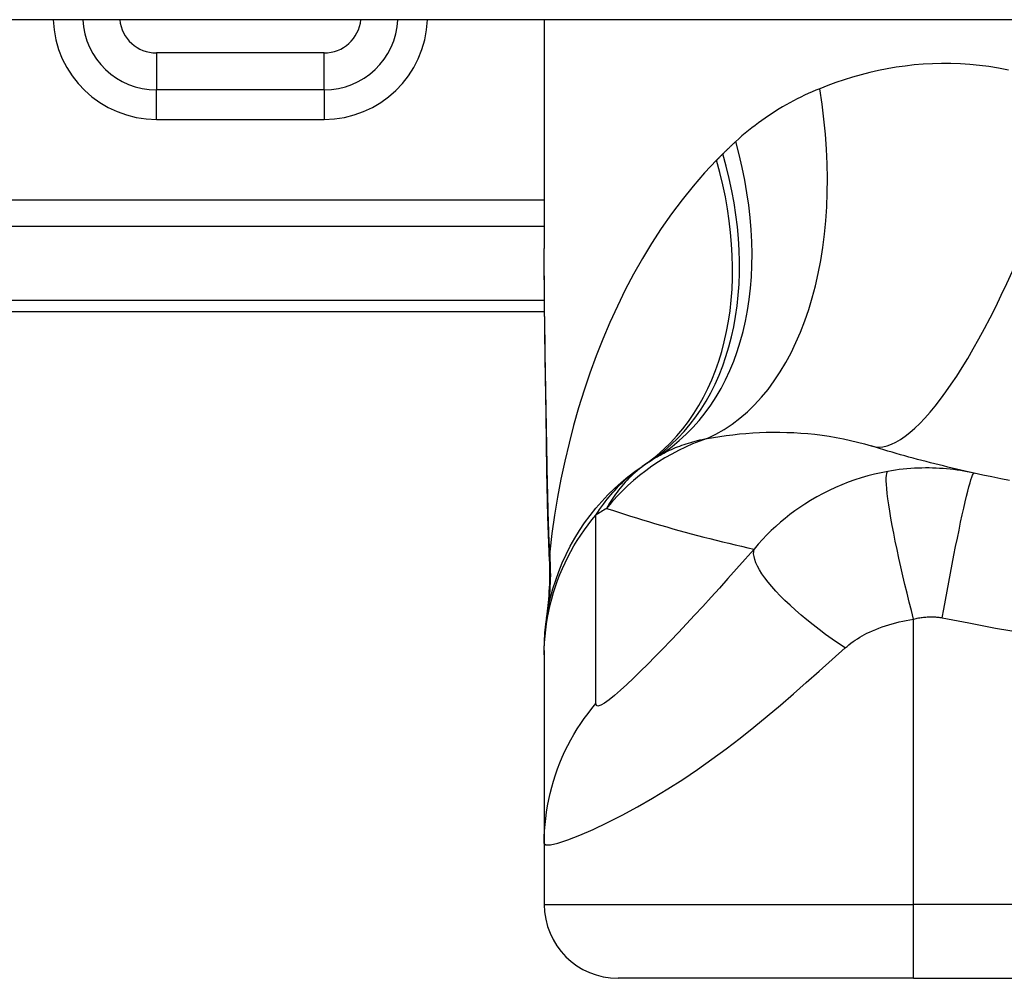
# Model space of a CAD drawing. Header units: inches. Extents: x 14 to 456, y 41 to 215.
# Tile 102 of 154: x 17.383 to 17.908, y 213.002 to 213.513. Entities that reach past the tile are written whole.
import ezdxf

# ---------------------------------------------------------------- set-up
doc = ezdxf.new("R2010")
doc.units = ezdxf.units.IN
doc.header["$MEASUREMENT"] = 0
doc.layers.add('Visible Edges(ANSI)', color=7, linetype='Continuous', lineweight=25)
doc.layers.add('Visible Tangent Edges(ANSI)', color=7, linetype='Continuous', lineweight=25)

msp = doc.modelspace()

# ---------------------------------------------------------------- linework, layer by layer
at = {"layer": 'Visible Edges(ANSI)'}
for p, q in [((61.50022282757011, 213.5132412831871), (13.89522282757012, 213.5132412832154)), ((17.6623645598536, 213.5132412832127), (17.66236455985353, 213.3912927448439)), ((17.54504941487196, 213.4758515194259), (17.45567164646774, 213.475851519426)), ((17.29622282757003, 213.3577412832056), (17.66255227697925, 213.3577412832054)), ((17.66236460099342, 213.1771136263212), (17.66236460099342, 213.1746922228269)), ((17.66236460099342, 213.1746922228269), (17.66236460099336, 213.0742665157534)), ((17.66236455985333, 213.0742665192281), (17.66236455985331, 213.0417294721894)), ((17.85921495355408, 213.0023593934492), (17.70173463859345, 213.0023593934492)), ((17.85921495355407, 213.0023593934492), (18.23323070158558, 213.002359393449))]:
    msp.add_line(p, q, dxfattribs=at)
at = {"layer": 'Visible Edges(ANSI)', "flags": 128}
for points in [[(17.66382496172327, 213.2727168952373), (17.66334258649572, 213.3028908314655), (17.66286875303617, 213.3327784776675), (17.66250802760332, 213.3622793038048), (17.66236460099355, 213.3912927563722)], [(17.89148039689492, 213.2715875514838), (17.88912150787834, 213.2721098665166), (17.88676937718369, 213.2726394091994), (17.88442405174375, 213.2731760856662), (17.88208548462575, 213.2737199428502), (17.87975367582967, 213.2742708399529), (17.87742857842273, 213.274828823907), (17.87511023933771, 213.2753938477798), (17.87279865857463, 213.2759659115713), (17.87049378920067, 213.2765449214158), (17.86819558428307, 213.2771308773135), (17.86590413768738, 213.2777237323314), (17.86361935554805, 213.2783235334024), (17.86134128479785, 213.2789301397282), (17.859069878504, 213.2795436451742), (17.85680513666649, 213.2801639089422), (17.85454710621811, 213.2807909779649), (17.8522956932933, 213.2814248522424), (17.85005099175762, 213.282065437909), (17.84781290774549, 213.2827127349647), (17.8455815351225, 213.2833666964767), (17.84335678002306, 213.2840273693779), (17.84113864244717, 213.2846946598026), (17.83892716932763, 213.2853685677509), (17.83672236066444, 213.2860490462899)], [(17.66236460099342, 213.1771136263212), (17.66245593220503, 213.1817581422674), (17.66273321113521, 213.1864375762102), (17.66320047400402, 213.1911409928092), (17.66386128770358, 213.1958571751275), (17.66471809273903, 213.2005744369), (17.66577239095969, 213.2052806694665), (17.66702483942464, 213.2099636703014), (17.66847496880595, 213.2146110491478), (17.67012127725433, 213.2192103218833), (17.6719614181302, 213.2237492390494), (17.67399182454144, 213.2282155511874), (17.6762079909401, 213.232597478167), (17.67860428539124, 213.2368834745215), (17.68117441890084, 213.2410626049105), (17.68391106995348, 213.2451244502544), (17.68680597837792, 213.2490593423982), (17.68985050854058, 213.2528583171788), (17.69303489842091, 213.2565132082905), (17.69634938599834, 213.2600167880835), (17.69978317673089, 213.2633626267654), (17.70332566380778, 213.2665454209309), (17.70696567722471, 213.2695605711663), (17.71069195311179, 213.2724046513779), (17.71449313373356, 213.2750750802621)], [(17.66516658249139, 213.2246130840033), (17.66432573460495, 213.2484119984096), (17.66382496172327, 213.2727168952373)], [(17.91044007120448, 213.2677015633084), (17.90568479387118, 213.2686245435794), (17.90093829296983, 213.2695800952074), (17.89620094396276, 213.2705683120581), (17.89148039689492, 213.2715875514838)], [(17.66516658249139, 213.2246130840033), (17.66511824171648, 213.2094372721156), (17.66362427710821, 213.1943177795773)]]:
    msp.add_lwpolyline(points, dxfattribs=at)
at = {"layer": 'Visible Edges(ANSI)'}
for centre, radius, start, end in [((17.45567164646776, 213.5152215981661), 0.0393700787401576, 182.8831943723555, 269.9999999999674), ((17.54504941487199, 213.5152215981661), 0.0393700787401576, 269.9999999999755, 357.1168056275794), ((17.7835216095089, 213.1791487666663), 0.1181102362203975, 121.3000677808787, 123.5208159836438), ((18.0462228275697, 212.7825636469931), 0.59381149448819, 123.5208159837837, 123.9621279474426), ((17.70173463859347, 213.0417294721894), 0.0393700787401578, 180, 269.9999999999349)]:
    msp.add_arc(centre, radius, start, end, dxfattribs=at)
at = {"layer": 'Visible Tangent Edges(ANSI)'}
for p, q in [((17.54504941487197, 213.4955365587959), (17.45567164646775, 213.495536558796)), ((17.45567164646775, 213.495536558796), (17.45567164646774, 213.475851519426)), ((17.54504941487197, 213.4758515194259), (17.54504941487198, 213.4955365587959)), ((17.45567164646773, 213.4601034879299), (17.45567164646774, 213.475851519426)), ((17.54504941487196, 213.4758515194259), (17.54504941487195, 213.4601034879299)), ((17.45567164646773, 213.4601034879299), (17.54504941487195, 213.4601034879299)), ((17.66236455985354, 213.4170761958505), (17.10512928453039, 213.4170761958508)), ((17.10512928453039, 213.4031567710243), (17.66236455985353, 213.403156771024)), ((17.66249689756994, 213.3635068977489), (17.29622282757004, 213.3635068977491)), ((17.8592149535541, 213.0417294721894), (17.85921495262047, 213.1938086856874)), ((17.66236455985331, 213.0417294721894), (17.8592149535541, 213.0417294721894)), ((18.2332307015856, 213.0417294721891), (17.8592149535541, 213.0417294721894)), ((17.85921495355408, 213.0023593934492), (17.8592149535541, 213.0417294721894))]:
    msp.add_line(p, q, dxfattribs=at)
at = {"layer": 'Visible Tangent Edges(ANSI)', "flags": 128}
for points in [[(17.909760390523, 213.4863916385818), (17.90459492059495, 213.48740142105), (17.89944756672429, 213.4882362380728), (17.89432715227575, 213.4888993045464), (17.88924034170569, 213.489395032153), (17.88418840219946, 213.4897278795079), (17.87917250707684, 213.4899023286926), (17.87419373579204, 213.4899228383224), (17.86925340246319, 213.4897938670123), (17.86435263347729, 213.4895198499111), (17.85949264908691, 213.489105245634), (17.85467457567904, 213.4885545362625), (17.84989958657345, 213.4878714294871), (17.84516941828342, 213.487059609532), (17.84048627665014, 213.4861236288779), (17.83585241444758, 213.4850680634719), (17.83127008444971, 213.4838974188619), (17.82674149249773, 213.4826162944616), (17.8222688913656, 213.4812292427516), (17.81785443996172, 213.4797407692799), (17.81350043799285, 213.4781554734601), (17.80920909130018, 213.4764778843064)], [(17.80920909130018, 213.4764778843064), (17.80716835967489, 213.4756358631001), (17.80514137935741, 213.47476561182), (17.80312838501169, 213.4738670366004), (17.80112970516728, 213.4729401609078), (17.79914552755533, 213.4719848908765), (17.79717608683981, 213.4710011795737), (17.79522171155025, 213.4699889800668), (17.79328254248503, 213.4689482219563), (17.79135867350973, 213.4678787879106), (17.78945015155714, 213.466780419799), (17.78755702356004, 213.4656529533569), (17.78567933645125, 213.4644961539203), (17.78381723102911, 213.4633098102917), (17.78197075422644, 213.4620937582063), (17.7801399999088, 213.4608477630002), (17.77832515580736, 213.4595716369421), (17.77652655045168, 213.4582653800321), (17.77474455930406, 213.4569288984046), (17.77297927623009, 213.455562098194), (17.77123098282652, 213.4541648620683), (17.76949991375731, 213.4527370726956), (17.76778616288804, 213.4512786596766), (17.76609005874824, 213.4497894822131), (17.7644117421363, 213.4482694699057)], [(17.7644117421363, 213.4482694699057), (17.76412273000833, 213.4480031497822), (17.76383418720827, 213.4477362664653), (17.76354606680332, 213.4474688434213), (17.76325841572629, 213.4472008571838), (17.76297118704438, 213.4469323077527), (17.76268442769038, 213.4466631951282), (17.7623981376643, 213.4463935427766), (17.76211227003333, 213.4461233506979), (17.76182687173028, 213.4458525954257), (17.76154189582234, 213.4455813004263), (17.76125738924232, 213.4453094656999), (17.76097330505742, 213.44503706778), (17.76068969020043, 213.4447641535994), (17.76040654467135, 213.4444906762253), (17.76012382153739, 213.4442166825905), (17.75984156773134, 213.4439421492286), (17.75955973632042, 213.4436670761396), (17.7592783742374, 213.4433914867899), (17.75899743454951, 213.4431153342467), (17.75871701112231, 213.4428386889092), (17.75843696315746, 213.4425615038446), (17.7581574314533, 213.4422837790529), (17.75787832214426, 213.4420055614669), (17.75759968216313, 213.4417268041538)], [(17.75425224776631, 213.4383441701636), (17.74787004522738, 213.4315749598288), (17.74173255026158, 213.42453572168), (17.73583957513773, 213.4172453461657), (17.73019083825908, 213.4097227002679), (17.72478605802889, 213.4019858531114), (17.71962457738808, 213.3940527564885), (17.71470573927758, 213.3859412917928), (17.71002869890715, 213.3776689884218), (17.70558360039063, 213.3692371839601), (17.70136471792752, 213.3606498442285), (17.69737054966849, 213.3519168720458), (17.6935996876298, 213.3430484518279), (17.69005062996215, 213.334054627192), (17.68672187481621, 213.3249453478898), (17.68361192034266, 213.3157307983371), (17.68071945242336, 213.3064210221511), (17.67804400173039, 213.2970261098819), (17.67558425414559, 213.2875555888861), (17.67333889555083, 213.2780189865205), (17.6713067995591, 213.2684257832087), (17.66948655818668, 213.2587855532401), (17.66787695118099, 213.2491077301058), (17.66647666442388, 213.2394018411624), (17.66528438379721, 213.2296773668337)], [(17.75759968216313, 213.4417268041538), (17.7574591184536, 213.4415859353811), (17.75731869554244, 213.4414450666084), (17.75717841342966, 213.4413041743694), (17.75703808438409, 213.4411632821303), (17.75689794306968, 213.4410223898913), (17.75675789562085, 213.4408814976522), (17.75661794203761, 213.4407405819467), (17.75647808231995, 213.4405996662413), (17.75633822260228, 213.4404587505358), (17.75619855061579, 213.440317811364), (17.75605887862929, 213.4401768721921), (17.75591939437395, 213.4400359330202), (17.7557800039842, 213.439894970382), (17.75564061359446, 213.4397540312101), (17.75550141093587, 213.4396130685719), (17.75536220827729, 213.4394720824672), (17.75522309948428, 213.439331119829), (17.75508417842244, 213.4391901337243), (17.7549452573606, 213.4390491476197), (17.75480652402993, 213.438908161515), (17.75466779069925, 213.4387671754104), (17.75452915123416, 213.4386261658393), (17.75439060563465, 213.4384851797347), (17.75425224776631, 213.4383441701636)], [(17.66398697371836, 213.2733043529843), (17.66390221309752, 213.2783333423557), (17.66381557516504, 213.2833561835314), (17.66372752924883, 213.28837184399), (17.66363835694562, 213.2933794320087), (17.66354852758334, 213.2983780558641), (17.66345832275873, 213.3033674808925), (17.66336830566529, 213.3083475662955), (17.66327885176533, 213.3133181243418), (17.66319052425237, 213.318278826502), (17.66310388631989, 213.3232294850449), (17.66301931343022, 213.3281698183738), (17.66293746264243, 213.3330995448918), (17.66285880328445, 213.3380184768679), (17.66278371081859, 213.3429262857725), (17.66271274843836, 213.3478227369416), (17.66264666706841, 213.3527070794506), (17.66258584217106, 213.357578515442), (17.66253102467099, 213.3624367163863), (17.66248296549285, 213.3672814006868), (17.66244213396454, 213.3721123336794), (17.66240918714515, 213.3769291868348), (17.66238487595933, 213.3817317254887), (17.66236976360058, 213.3865196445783), (17.66236450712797, 213.3912927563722)], [(17.72216091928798, 213.2800690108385), (17.72311543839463, 213.2806382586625), (17.7240846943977, 213.2811943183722), (17.72506887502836, 213.2817371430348), (17.72606788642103, 213.2822668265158), (17.72708201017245, 213.2827832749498), (17.72811105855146, 213.2832864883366), (17.72915512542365, 213.2837764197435), (17.73021430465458, 213.2842531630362), (17.73128859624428, 213.2847165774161), (17.73237790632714, 213.2851667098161), (17.73348223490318, 213.2856035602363), (17.7346014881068, 213.2860271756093), (17.73573585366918, 213.2864376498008), (17.7368854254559, 213.286834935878), (17.73805010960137, 213.287219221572), (17.73922999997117, 213.2875904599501), (17.7404251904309, 213.287948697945), (17.74163568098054, 213.2882940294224), (17.74286137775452, 213.288626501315), (17.74410218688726, 213.2889460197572), (17.74535792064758, 213.2892527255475), (17.74662848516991, 213.2895465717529), (17.7479135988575, 213.2898276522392), (17.74921335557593, 213.2900958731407)], [(17.74921335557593, 213.2900958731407), (17.75256482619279, 213.2906616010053), (17.75595900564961, 213.2911820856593), (17.75939350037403, 213.2916546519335), (17.76286572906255, 213.2920767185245), (17.76637334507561, 213.2924457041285), (17.76991386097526, 213.2927589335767), (17.7734847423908, 213.2930138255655), (17.77708364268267, 213.2932077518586), (17.78070812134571, 213.2933381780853), (17.7843567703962, 213.2934030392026), (17.78802836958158, 213.2933998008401), (17.79172174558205, 213.2933257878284), (17.79543558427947, 213.2931783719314), (17.79916871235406, 213.2929548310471), (17.80291986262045, 213.2926525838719), (17.80668776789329, 213.292268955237), (17.8104685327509, 213.2918013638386), (17.81425291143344, 213.2912478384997), (17.81803522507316, 213.2906070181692), (17.82180984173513, 213.2898774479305), (17.82557122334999, 213.2890576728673), (17.8293137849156, 213.2881466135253), (17.8330325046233, 213.2871438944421), (17.83672236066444, 213.2860490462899)], [(17.68993367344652, 213.2492453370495), (17.69092198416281, 213.2507558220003), (17.69191442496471, 213.2522192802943), (17.69291080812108, 213.2536371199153), (17.69391075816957, 213.2550107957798), (17.69491418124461, 213.25634185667), (17.69592088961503, 213.2576317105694), (17.69693060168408, 213.2588818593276), (17.6979431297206, 213.2600937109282), (17.69895828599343, 213.2612687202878), (17.6999758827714, 213.2624077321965), (17.70099592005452, 213.2635116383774), (17.70201830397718, 213.2645813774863), (17.70304303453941, 213.2656177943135), (17.70407011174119, 213.2666218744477), (17.70509934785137, 213.2675944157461), (17.70613083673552, 213.2685364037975), (17.70716448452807, 213.2694486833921), (17.70820104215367, 213.2703326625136), (17.70924097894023, 213.2711890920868), (17.71028438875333, 213.2720184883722), (17.71133127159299, 213.272821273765), (17.71238162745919, 213.2735980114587), (17.71343555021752, 213.2743491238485), (17.71449313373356, 213.2750750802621)], [(17.71829637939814, 213.277615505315), (17.71693110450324, 213.2766890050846), (17.71561107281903, 213.2757491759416), (17.71433515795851, 213.2747967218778), (17.71310176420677, 213.2738322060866), (17.71190976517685, 213.2728562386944), (17.71075784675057, 213.2718694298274), (17.70964450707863, 213.270872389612), (17.70856852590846, 213.2698657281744), (17.7075285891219, 213.2688500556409), (17.70652328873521, 213.2678259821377), (17.70555140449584, 213.2667940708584), (17.70461181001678, 213.2657548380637), (17.70370384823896, 213.2647085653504), (17.70282686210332, 213.2636554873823), (17.70198000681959, 213.2625959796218), (17.7011627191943, 213.2615303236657), (17.70037424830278, 213.2604588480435), (17.69961384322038, 213.2593817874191), (17.69888084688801, 213.2582994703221), (17.69817460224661, 213.257212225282), (17.69749426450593, 213.2561203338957), (17.6968391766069, 213.2550241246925), (17.69620868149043, 213.2539238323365), (17.69560202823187, 213.25281983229)], [(17.89148039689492, 213.2715875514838), (17.88967780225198, 213.271968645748), (17.88786807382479, 213.2723217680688), (17.88605083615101, 213.2726469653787), (17.88422651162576, 213.272944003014), (17.88239538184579, 213.2732127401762), (17.88055777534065, 213.2734530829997), (17.87871373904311, 213.2736648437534), (17.87686289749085, 213.2738479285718), (17.8750051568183, 213.2740021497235), (17.87314525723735, 213.2741270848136), (17.87128624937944, 213.2742225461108), (17.86941644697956, 213.2742889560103), (17.86752796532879, 213.2743259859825), (17.86562310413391, 213.2743327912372), (17.86370425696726, 213.2743089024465), (17.86176011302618, 213.2742527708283), (17.85976805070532, 213.2741615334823), (17.85771985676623, 213.2740327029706), (17.85567058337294, 213.2738682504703), (17.85366157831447, 213.2736723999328), (17.85164928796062, 213.2734412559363), (17.84961071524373, 213.2731714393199), (17.84754961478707, 213.2728619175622), (17.845475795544, 213.2725128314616)], [(17.66382496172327, 213.2727168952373), (17.66382486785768, 213.2727417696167), (17.66382543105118, 213.2727665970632), (17.66382655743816, 213.2727913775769), (17.66382834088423, 213.2728161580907), (17.66383068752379, 213.2728408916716), (17.66383369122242, 213.2728655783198), (17.66383725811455, 213.2728902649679), (17.66384148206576, 213.2729149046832), (17.66384626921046, 213.2729394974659), (17.66385161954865, 213.2729640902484), (17.66385753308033, 213.2729886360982), (17.6638641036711, 213.2730131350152), (17.66387114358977, 213.2730375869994), (17.66387884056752, 213.2730620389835), (17.66388710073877, 213.2730864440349), (17.66389592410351, 213.2731108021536), (17.66390540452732, 213.2731351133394), (17.66391535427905, 213.2731594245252), (17.66392586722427, 213.2731836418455), (17.66393703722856, 213.2732078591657), (17.66394867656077, 213.2732320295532), (17.66396087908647, 213.2732561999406), (17.66397364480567, 213.2732802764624), (17.66398697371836, 213.2733043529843)], [(17.66528438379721, 213.2296773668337), (17.66520337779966, 213.2314557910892), (17.66512528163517, 213.2332382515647), (17.66504981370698, 213.2350246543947), (17.6649769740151, 213.2368149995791), (17.66490666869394, 213.2386090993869), (17.66483899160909, 213.2404069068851), (17.66477366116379, 213.242208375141), (17.66471077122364, 213.2440133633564), (17.66465022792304, 213.2458217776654), (17.66459193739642, 213.2476336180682), (17.66453589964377, 213.2494486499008), (17.6644821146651, 213.251266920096), (17.66443030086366, 213.2530882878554), (17.66438064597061, 213.2549126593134), (17.66433296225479, 213.2567400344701), (17.6642872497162, 213.2585701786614), (17.66424350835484, 213.2604030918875), (17.66420155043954, 213.262238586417), (17.66416146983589, 213.2640767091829), (17.6641231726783, 213.2659173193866), (17.6640865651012, 213.2677604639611), (17.66405174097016, 213.269606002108), (17.66401851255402, 213.27145398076), (17.66398697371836, 213.2733043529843)], [(17.845475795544, 213.2725128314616), (17.84194424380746, 213.271830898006), (17.83841471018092, 213.2710379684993), (17.83489052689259, 213.2701328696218), (17.83138009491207, 213.2691162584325), (17.82789242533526, 213.2679894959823), (17.82443512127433, 213.2667543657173), (17.82100677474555, 213.2654096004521), (17.8176127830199, 213.2639563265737), (17.8142710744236, 213.2624022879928), (17.8109776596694, 213.2607458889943), (17.80767269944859, 213.2589529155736), (17.80438280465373, 213.2570311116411), (17.80133897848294, 213.2551257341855), (17.79858125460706, 213.2532884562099), (17.79593175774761, 213.2514172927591), (17.79333534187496, 213.2494761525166), (17.79078811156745, 213.2474620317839), (17.78828640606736, 213.2453717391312), (17.78582947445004, 213.2432025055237), (17.78341764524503, 213.2409517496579), (17.78105124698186, 213.2386168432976), (17.77873060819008, 213.236195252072), (17.77645657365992, 213.2336844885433), (17.7742317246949, 213.2310822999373)], [(17.85921494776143, 213.1938086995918), (17.85805387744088, 213.1983040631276), (17.85689477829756, 213.2028881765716), (17.85574497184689, 213.2075385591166), (17.85461224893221, 213.2122299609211), (17.8535046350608, 213.2169346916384), (17.85243062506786, 213.221623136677), (17.85139857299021, 213.2262638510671), (17.85041687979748, 213.2308245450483), (17.84949352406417, 213.2352724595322), (17.84863606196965, 213.2395751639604), (17.84785139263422, 213.2437014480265), (17.84714552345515, 213.2476217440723), (17.84652338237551, 213.2513090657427), (17.84598891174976, 213.254739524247), (17.84554473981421, 213.2578929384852), (17.84519236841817, 213.260752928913), (17.84493193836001, 213.2633076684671), (17.84476255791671, 213.2655494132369), (17.84468202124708, 213.2674748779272), (17.8446872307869, 213.2690849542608), (17.84477419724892, 213.2703841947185), (17.84493822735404, 213.271380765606), (17.84517401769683, 213.272085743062), (17.845475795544, 213.2725128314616)], [(17.87454634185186, 213.194471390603), (17.87536836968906, 213.1991048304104), (17.87621836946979, 213.2038265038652), (17.87709277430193, 213.2086115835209), (17.87798721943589, 213.2134322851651), (17.8788968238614, 213.2182579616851), (17.87981614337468, 213.2230557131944), (17.88073921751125, 213.2277909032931), (17.88165971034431, 213.2324278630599), (17.8825710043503, 213.2369305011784), (17.88346634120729, 213.2412633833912), (17.88433905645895, 213.245392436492), (17.88518267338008, 213.249285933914), (17.88599099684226, 213.252915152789), (17.88675839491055, 213.2562550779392), (17.88747989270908, 213.2592851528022), (17.88815121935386, 213.2619895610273), (17.88876890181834, 213.2643573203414), (17.88933035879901, 213.2663826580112), (17.88983390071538, 213.2680645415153), (17.89027868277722, 213.2694066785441), (17.89066465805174, 213.2704169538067), (17.89099257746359, 213.2711069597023), (17.8912638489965, 213.2714913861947), (17.89148039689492, 213.2715875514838)], [(17.66236460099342, 213.1746922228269), (17.66241266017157, 213.1780050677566), (17.66255777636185, 213.1813305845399), (17.66280107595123, 213.1846645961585), (17.66314340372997, 213.1880030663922), (17.66358532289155, 213.1913416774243), (17.66412739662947, 213.1946762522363), (17.66476962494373, 213.1980023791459), (17.66551191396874, 213.2013157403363), (17.66635398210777, 213.2046120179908), (17.66729507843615, 213.2078868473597), (17.66833435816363, 213.211135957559), (17.66947060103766, 213.2143550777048), (17.67070249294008, 213.2175400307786), (17.67202834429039, 213.2206867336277), (17.67344627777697, 213.2237911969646), (17.67495413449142, 213.2268495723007), (17.67654956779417, 213.2298581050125), (17.67823013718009, 213.232813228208), (17.67999293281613, 213.2357115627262), (17.68183513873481, 213.2385499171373), (17.68375365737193, 213.2413251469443), (17.68574520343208, 213.2440345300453), (17.68780630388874, 213.2466753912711), (17.68993367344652, 213.2492453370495)], [(17.68990128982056, 213.1487321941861), (17.68993367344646, 213.1529438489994), (17.68993367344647, 213.1571341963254), (17.68993367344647, 213.1613301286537), (17.68993367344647, 213.1655151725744), (17.68993367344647, 213.1696975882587), (17.68993367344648, 213.1738828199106), (17.68993367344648, 213.1780690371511), (17.68993367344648, 213.1822548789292), (17.68993367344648, 213.1864402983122), (17.68993367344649, 213.1906258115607), (17.68993367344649, 213.1948114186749), (17.68993367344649, 213.1989970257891), (17.6899336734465, 213.2031826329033), (17.6899336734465, 213.2073682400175), (17.6899336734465, 213.2115538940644), (17.6899336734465, 213.215739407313), (17.6899336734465, 213.2199246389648), (17.6899336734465, 213.2241104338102), (17.68993367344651, 213.2282971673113), (17.68993367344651, 213.2324828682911), (17.68993367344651, 213.2366648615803), (17.68993367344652, 213.2408484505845), (17.68993367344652, 213.2450463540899), (17.68993367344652, 213.2492453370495)], [(17.69560202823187, 213.25281983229), (17.69876173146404, 213.2517708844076), (17.70193147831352, 213.2507341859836), (17.70511108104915, 213.2497096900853), (17.70830082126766, 213.2486975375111), (17.71150041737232, 213.2476976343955), (17.71471015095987, 213.2467101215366), (17.71793002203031, 213.2457349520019), (17.72115984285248, 213.2447722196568), (17.72439989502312, 213.2438218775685), (17.72764999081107, 213.2428840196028), (17.73091031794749, 213.2419586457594), (17.73418087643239, 213.2410458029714), (17.73746157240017, 213.2401455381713), (17.74075249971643, 213.2392578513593), (17.74405365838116, 213.2383827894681), (17.74736514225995, 213.2375203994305), (17.7506869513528, 213.2366706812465), (17.75401917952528, 213.2358336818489), (17.75736168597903, 213.2350095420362), (17.76071470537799, 213.2341982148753), (17.7640781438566, 213.2333997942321), (17.76745214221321, 213.2326142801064), (17.77083665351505, 213.2318417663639), (17.7742317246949, 213.2310822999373)], [(17.66528438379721, 213.2296773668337), (17.66528025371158, 213.2295024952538), (17.66527612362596, 213.2293315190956), (17.66527208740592, 213.2291644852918), (17.66526805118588, 213.2290014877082), (17.66526401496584, 213.2288426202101), (17.6652599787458, 213.2286879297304), (17.66525594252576, 213.2285375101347), (17.66525190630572, 213.2283914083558), (17.66524796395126, 213.2282497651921), (17.66524392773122, 213.2281126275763), (17.66523998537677, 213.2279799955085), (17.66523594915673, 213.2278520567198), (17.66523200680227, 213.2277287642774), (17.66522797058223, 213.2276102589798), (17.66522402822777, 213.2274965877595), (17.66521999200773, 213.2273877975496), (17.66521595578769, 213.2272839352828), (17.66521191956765, 213.2271851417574), (17.66520788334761, 213.2270914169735), (17.66520384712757, 213.2270028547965), (17.66519971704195, 213.2269195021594), (17.66519558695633, 213.2268414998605), (17.66519145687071, 213.2267688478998), (17.66518732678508, 213.2267015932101)], [(17.7742317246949, 213.2310822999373), (17.76955613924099, 213.2257674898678), (17.76488172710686, 213.220497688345), (17.7602839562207, 213.2153589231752), (17.75575419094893, 213.2103388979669), (17.75127595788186, 213.2054165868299), (17.74684184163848, 213.2005826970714), (17.74245897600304, 213.195844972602), (17.73813543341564, 213.1912124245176), (17.73387534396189, 213.1866905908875), (17.72968133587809, 213.1822835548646), (17.72555800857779, 213.1779987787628), (17.72151343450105, 213.1738482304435), (17.71755746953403, 213.169846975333), (17.7137056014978, 213.1660180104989), (17.70997604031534, 213.1623880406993), (17.70639732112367, 213.1589969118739), (17.70300445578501, 213.155893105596), (17.69984991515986, 213.1531442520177), (17.69699555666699, 213.1508286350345), (17.69451590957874, 213.1490366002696), (17.69250277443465, 213.1478720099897), (17.69102917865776, 213.1474061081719), (17.6901517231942, 213.1476889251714), (17.68990128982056, 213.1487321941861)], [(17.82275182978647, 213.1784001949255), (17.81926988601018, 213.1807553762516), (17.81580159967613, 213.1831757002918), (17.81236381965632, 213.185653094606), (17.80897428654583, 213.1881783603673), (17.80565111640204, 213.1907413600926), (17.80241289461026, 213.1933310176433), (17.7992781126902, 213.1959355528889), (17.79626502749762, 213.1985425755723), (17.7933912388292, 213.2011391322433), (17.79067345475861, 213.2037122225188), (17.78812725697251, 213.2062486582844), (17.78576649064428, 213.2087355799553), (17.78360349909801, 213.2111604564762), (17.78164851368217, 213.2135113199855), (17.77990965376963, 213.2157771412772), (17.77839287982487, 213.2179477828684), (17.77710171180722, 213.2200142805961), (17.77603751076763, 213.2219688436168), (17.77519947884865, 213.2238051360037), (17.77458451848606, 213.2255180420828), (17.77418774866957, 213.2271039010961), (17.77400241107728, 213.2285603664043), (17.77402024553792, 213.2298864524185), (17.7742317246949, 213.2310822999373)], [(17.66518732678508, 213.2267015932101), (17.66518188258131, 213.2266150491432), (17.66517690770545, 213.2265284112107), (17.66517230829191, 213.2264417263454), (17.66516808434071, 213.2263550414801), (17.66516432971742, 213.2262682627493), (17.66516085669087, 213.2261814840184), (17.66515785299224, 213.2260946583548), (17.66515522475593, 213.2260077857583), (17.66515297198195, 213.2259208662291), (17.66515118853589, 213.2258338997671), (17.66514968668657, 213.225746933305), (17.66514865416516, 213.2256598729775), (17.66514799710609, 213.2255728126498), (17.66514771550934, 213.2254857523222), (17.6651479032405, 213.225398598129), (17.665148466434, 213.2253114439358), (17.66514940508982, 213.2252242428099), (17.66515071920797, 213.2251369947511), (17.66515240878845, 213.2250497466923), (17.66515456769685, 213.2249624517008), (17.66515710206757, 213.2248751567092), (17.66516001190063, 213.2247878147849), (17.665163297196, 213.2247004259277), (17.6651670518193, 213.2246130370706)], [(17.82275182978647, 213.1784001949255), (17.82375896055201, 213.1792748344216), (17.82480269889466, 213.1801284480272), (17.82588163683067, 213.1809610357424), (17.82699525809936, 213.1817727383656), (17.82814342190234, 213.1825638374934), (17.82932579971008, 213.1833345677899), (17.83054220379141, 213.1840850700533), (17.83179296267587, 213.1848157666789), (17.83307990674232, 213.185527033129), (17.83440500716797, 213.186219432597), (17.83579797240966, 213.1869035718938), (17.83735482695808, 213.1876103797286), (17.83905454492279, 213.1883240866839), (17.84077242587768, 213.1889994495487), (17.84249363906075, 213.1896333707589), (17.84425038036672, 213.1902359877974), (17.84604452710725, 213.1908071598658), (17.84786603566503, 213.1913441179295), (17.84971176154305, 213.1918458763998), (17.85158198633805, 213.1923124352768), (17.85347234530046, 213.1927427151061), (17.85537748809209, 213.1931358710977), (17.85729243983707, 213.1934911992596), (17.85921494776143, 213.1938086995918)], [(17.85921494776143, 213.1938086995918), (17.85988730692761, 213.1939772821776), (17.86055774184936, 213.1941321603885), (17.8612228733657, 213.1942731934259), (17.86188138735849, 213.1944006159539), (17.86254074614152, 213.1945154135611), (17.8632152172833, 213.1946188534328), (17.86389114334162, 213.1947094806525), (17.86455031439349, 213.1947866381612), (17.86519526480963, 213.1948510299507), (17.86583336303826, 213.1949035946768), (17.8664682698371, 213.1949447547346), (17.86709904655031, 213.194974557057), (17.86772489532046, 213.1949933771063), (17.86834835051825, 213.1950011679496), (17.86897321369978, 213.1949977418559), (17.86959835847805, 213.1949831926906), (17.87022223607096, 213.1949576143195), (17.87084465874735, 213.1949210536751), (17.87146576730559, 213.1948734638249), (17.87208542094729, 213.1948148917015), (17.8727034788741, 213.194745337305), (17.87331980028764, 213.194664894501), (17.87393405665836, 213.1945736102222), (17.87454634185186, 213.194471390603)], [(17.87454634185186, 213.194471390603), (17.88868784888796, 213.191722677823), (17.90284629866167, 213.1890265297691), (17.91705280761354, 213.1865918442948)], [(17.66236460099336, 213.0742665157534), (17.66319061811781, 213.0734450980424), (17.66566857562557, 213.0735103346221), (17.66966133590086, 213.0744413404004), (17.67495817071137, 213.0761790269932), (17.68130554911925, 213.0786431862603), (17.68840835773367, 213.081720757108), (17.69602329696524, 213.0853123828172), (17.70395221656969, 213.0893307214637), (17.71203122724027, 213.0936989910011), (17.72015200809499, 213.098359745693), (17.72822961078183, 213.1032639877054), (17.73621606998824, 213.1083759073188), (17.74407374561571, 213.1136635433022), (17.75178649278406, 213.1191027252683), (17.75934764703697, 213.1246722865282), (17.76676162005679, 213.1303558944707), (17.77404159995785, 213.1361402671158), (17.7811988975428, 213.1420107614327), (17.78824261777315, 213.1479494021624), (17.79518576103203, 213.1539393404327), (17.80206915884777, 213.1599807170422), (17.8089520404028, 213.1660855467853), (17.81587955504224, 213.1722571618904), (17.82275182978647, 213.1784001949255)], [(17.66236460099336, 213.0742665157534), (17.66241256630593, 213.0775825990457), (17.66255758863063, 213.0809107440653), (17.66280060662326, 213.0842468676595), (17.66314246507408, 213.0875868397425), (17.66358391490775, 213.090926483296), (17.66412542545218, 213.0942613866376), (17.66476690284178, 213.097587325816), (17.66550834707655, 213.1008998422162), (17.66634947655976, 213.1041946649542), (17.66728944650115, 213.107467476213), (17.66832750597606, 213.1107138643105), (17.66946252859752, 213.1139296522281), (17.6706930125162, 213.1171106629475), (17.6720173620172, 213.1202527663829), (17.6734336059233, 213.1233520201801), (17.67493977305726, 213.1264045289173), (17.67653342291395, 213.1294065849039), (17.67821192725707, 213.1323546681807), (17.67997265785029, 213.135245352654), (17.68181270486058, 213.138075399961), (17.68372887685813, 213.140841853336), (17.68571798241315, 213.143541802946), (17.68777664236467, 213.1461727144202), (17.68990128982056, 213.1487321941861)]]:
    msp.add_lwpolyline(points, dxfattribs=at)
at = {"layer": 'Visible Tangent Edges(ANSI)'}
for centre, radius, start, end in [((17.45567164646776, 213.5152215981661), 0.0551181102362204, 182.0589986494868, 269.9999999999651), ((17.45567164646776, 213.5152215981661), 0.0196850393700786, 185.7737221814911, 269.9999999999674), ((17.54504941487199, 213.5152215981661), 0.0551181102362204, 269.9999999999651, 357.9410013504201), ((17.54504941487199, 213.515221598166), 0.0196850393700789, 269.9999999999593, 354.2262778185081), ((17.92550131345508, 212.8819678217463), 0.4363311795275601, 121.7956840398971, 122.6756536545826)]:
    msp.add_arc(centre, radius, start, end, dxfattribs=at)
for centre, major_axis, ratio, start_param, end_param in [((17.68766359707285, 213.476477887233), (0.0508294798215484, -0.190174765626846), 0.6042411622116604, 0.0954496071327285, 1.410678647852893), ((17.61989322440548, 213.4482694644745), (0.1022677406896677, -0.1682004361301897), 0.6786015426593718, 8.197e-13, 1.179477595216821), ((17.60452367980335, 213.4383441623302), (0.109969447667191, -0.1632690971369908), 0.6969087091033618, 0, 1.131926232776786), ((17.60958778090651, 213.4417267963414), (0.1087086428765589, -0.1641112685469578), 0.6890586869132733, 0, 1.142601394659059), ((17.89511174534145, 213.4740404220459), (-0.0583894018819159, -0.1879913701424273), 0.249251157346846, 0, 1.285378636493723), ((17.78614314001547, 213.1782666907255), (-0.0374595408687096, -0.1120125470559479), 0.9920021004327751, 3.787136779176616, 4.348938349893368), ((17.46993132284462, 213.2296773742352), (0.1940896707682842, -0.0328523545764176), 0.8025726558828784, 0, 0.2078554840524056), ((17.46887340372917, 213.2229913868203), (0.1947508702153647, -0.0286736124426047), 0.9169404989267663, 0, 0.1797255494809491)]:
    msp.add_ellipse(centre, major_axis=major_axis, ratio=ratio, start_param=start_param, end_param=end_param, dxfattribs=at)

doc.saveas('drawing.dxf')
